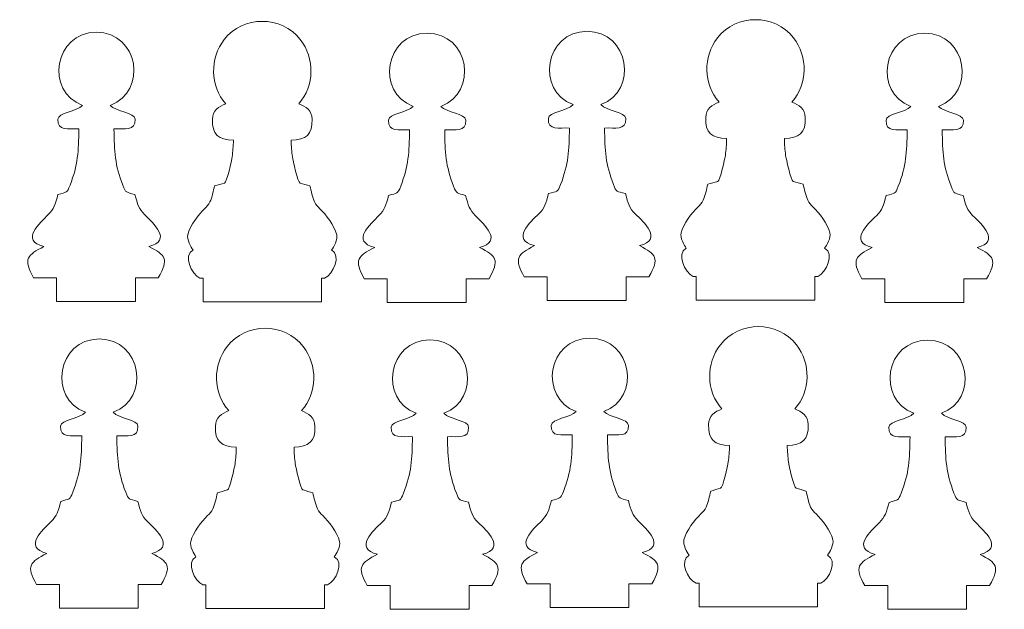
# Model space of a CAD drawing. Header units: centimetres. Extents: x -35.3 to 32, y -35 to 36.2.
# Tile 29 of 54: x 7.8 to 19, y 16.6 to 23.4. Entities that reach past the tile are written whole.
import ezdxf

# ---------------------------------------------------------------- set-up
doc = ezdxf.new("R2010")
doc.units = ezdxf.units.CM
doc.header["$MEASUREMENT"] = 0
doc.layers.add('Layer 1', color=7, linetype='Continuous')

msp = doc.modelspace()

# ---------------------------------------------------------------- linework, layer by layer
at = {"layer": 'Layer 1', "lineweight": 9}
for points, knots in [([(15.50018, 20.43569), (15.40358, 20.478), (15.3042, 20.6963), (15.42236, 20.75773), (15.42236, 20.75773), (15.39588, 20.78592), (15.34959, 20.88029), (15.36183, 20.93078), (15.36183, 20.93078), (15.38779, 21.03791), (15.48617, 21.16081), (15.55339, 21.22636), (15.55339, 21.22636), (15.57874, 21.25117), (15.59978, 21.27079), (15.61492, 21.30434), (15.61492, 21.30434), (15.63848, 21.35652), (15.65282, 21.43009), (15.66735, 21.48741), (15.66735, 21.48741), (15.70508, 21.49807), (15.74288, 21.50928), (15.78085, 21.51899), (15.78085, 21.51899), (15.807, 21.52564), (15.8622, 21.77947), (15.86768, 21.8192), (15.86768, 21.8192), (15.87584, 21.87827), (15.87989, 21.93899), (15.88204, 22.00694), (15.88204, 22.00694), (15.71531, 22.01304), (15.63543, 22.06988), (15.6437, 22.24827), (15.6437, 22.24827), (15.6437, 22.34338), (15.71565, 22.39285), (15.79526, 22.42394), (15.79526, 22.42394), (15.6132, 22.62461), (15.61251, 22.94405), (15.77746, 23.1561), (15.77746, 23.1561), (15.88471, 23.29398), (16.04796, 23.36291), (16.2112, 23.36291), (16.2112, 23.36291), (16.37444, 23.36291), (16.53769, 23.29398), (16.64494, 23.1561), (16.64494, 23.1561), (16.80989, 22.94405), (16.8092, 22.62461), (16.62714, 22.42394), (16.62714, 22.42394), (16.70675, 22.39285), (16.7787, 22.34338), (16.7787, 22.24827), (16.7787, 22.24827), (16.78697, 22.06988), (16.70709, 22.01304), (16.54036, 22.00694), (16.54036, 22.00694), (16.54251, 21.93899), (16.54656, 21.87827), (16.55472, 21.8192), (16.55472, 21.8192), (16.5602, 21.77947), (16.6154, 21.52564), (16.64155, 21.51899), (16.64155, 21.51899), (16.67952, 21.50928), (16.71732, 21.49807), (16.75505, 21.48741), (16.75505, 21.48741), (16.76958, 21.43009), (16.78392, 21.35652), (16.80748, 21.30434), (16.80748, 21.30434), (16.82262, 21.27079), (16.84366, 21.25117), (16.86901, 21.22636), (16.86901, 21.22636), (16.93623, 21.16081), (17.03461, 21.03791), (17.06057, 20.93078), (17.06057, 20.93078), (17.07281, 20.88029), (17.02652, 20.78592), (17.00004, 20.75773), (17.00004, 20.75773), (17.1182, 20.6963), (17.01879, 20.478), (16.92218, 20.43569), (16.92218, 20.43569), (16.92218, 20.43569), (16.88618, 20.43569), (16.88618, 20.43569), (16.88618, 20.43569), (16.88618, 20.43569), (16.88618, 20.16569), (16.88618, 20.16569), (16.88618, 20.16569), (16.88618, 20.16569), (15.53618, 20.16569), (15.53618, 20.16569), (15.53618, 20.16569), (15.53618, 20.16569), (15.53618, 20.43569), (15.53618, 20.43569), (15.53618, 20.43569), (15.53618, 20.43569), (15.50018, 20.43569), (15.50018, 20.43569)], [0, 0, 0, 0, 0.03333333, 0.03333333, 0.03333333, 0.03333333, 0.06666667, 0.06666667, 0.06666667, 0.06666667, 0.1, 0.1, 0.1, 0.1, 0.13333333, 0.13333333, 0.13333333, 0.13333333, 0.16666667, 0.16666667, 0.16666667, 0.16666667, 0.2, 0.2, 0.2, 0.2, 0.23333333, 0.23333333, 0.23333333, 0.23333333, 0.26666667, 0.26666667, 0.26666667, 0.26666667, 0.3, 0.3, 0.3, 0.3, 0.33333333, 0.33333333, 0.33333333, 0.33333333, 0.36666667, 0.36666667, 0.36666667, 0.36666667, 0.4, 0.4, 0.4, 0.4, 0.43333333, 0.43333333, 0.43333333, 0.43333333, 0.46666667, 0.46666667, 0.46666667, 0.46666667, 0.5, 0.5, 0.5, 0.5, 0.53333333, 0.53333333, 0.53333333, 0.53333333, 0.56666667, 0.56666667, 0.56666667, 0.56666667, 0.6, 0.6, 0.6, 0.6, 0.63333333, 0.63333333, 0.63333333, 0.63333333, 0.66666667, 0.66666667, 0.66666667, 0.66666667, 0.7, 0.7, 0.7, 0.7, 0.73333333, 0.73333333, 0.73333333, 0.73333333, 0.76666667, 0.76666667, 0.76666667, 0.76666667, 0.8, 0.8, 0.8, 0.8, 0.83333333, 0.83333333, 0.83333333, 0.83333333, 0.86666667, 0.86666667, 0.86666667, 0.86666667, 0.9, 0.9, 0.9, 0.9, 0.93333333, 0.93333333, 0.93333333, 0.93333333, 1, 1, 1, 1]), ([(9.87517, 20.41648), (9.77857, 20.45878), (9.67919, 20.67708), (9.79735, 20.73851), (9.79735, 20.73851), (9.77087, 20.7667), (9.72459, 20.86108), (9.73683, 20.91157), (9.73683, 20.91157), (9.76278, 21.01869), (9.86116, 21.1416), (9.92838, 21.20714), (9.92838, 21.20714), (9.95374, 21.23196), (9.97477, 21.25158), (9.98992, 21.28512), (9.98992, 21.28512), (10.01347, 21.3373), (10.02781, 21.41088), (10.04234, 21.46819), (10.04234, 21.46819), (10.08007, 21.47885), (10.11787, 21.49006), (10.15584, 21.49977), (10.15584, 21.49977), (10.18199, 21.50642), (10.23719, 21.76026), (10.24267, 21.79998), (10.24267, 21.79998), (10.25083, 21.85905), (10.25488, 21.91977), (10.25704, 21.98772), (10.25704, 21.98772), (10.0903, 21.99382), (10.01043, 22.05066), (10.01869, 22.22905), (10.01869, 22.22905), (10.01869, 22.32416), (10.09064, 22.37363), (10.17025, 22.40472), (10.17025, 22.40472), (9.9882, 22.60539), (9.9875, 22.92483), (10.15246, 23.13688), (10.15246, 23.13688), (10.2597, 23.27476), (10.42295, 23.34369), (10.58619, 23.34369), (10.58619, 23.34369), (10.74943, 23.34369), (10.91269, 23.27476), (11.01993, 23.13688), (11.01993, 23.13688), (11.18488, 22.92483), (11.18419, 22.60539), (11.00214, 22.40472), (11.00214, 22.40472), (11.08174, 22.37363), (11.1537, 22.32416), (11.1537, 22.22905), (11.1537, 22.22905), (11.16196, 22.05066), (11.08208, 21.99382), (10.91535, 21.98772), (10.91535, 21.98772), (10.9175, 21.91977), (10.92155, 21.85905), (10.92971, 21.79998), (10.92971, 21.79998), (10.93519, 21.76026), (10.99039, 21.50642), (11.01655, 21.49977), (11.01655, 21.49977), (11.05452, 21.49006), (11.09232, 21.47885), (11.13004, 21.46819), (11.13004, 21.46819), (11.14457, 21.41088), (11.15892, 21.3373), (11.18247, 21.28512), (11.18247, 21.28512), (11.19762, 21.25158), (11.21865, 21.23196), (11.244, 21.20714), (11.244, 21.20714), (11.31122, 21.1416), (11.4096, 21.01869), (11.43556, 20.91157), (11.43556, 20.91157), (11.4478, 20.86108), (11.40151, 20.7667), (11.37503, 20.73851), (11.37503, 20.73851), (11.49319, 20.67708), (11.39378, 20.45878), (11.29717, 20.41648), (11.29717, 20.41648), (11.29717, 20.41648), (11.26117, 20.41648), (11.26117, 20.41648), (11.26117, 20.41648), (11.26117, 20.41648), (11.26117, 20.14648), (11.26117, 20.14648), (11.26117, 20.14648), (11.26117, 20.14648), (9.91117, 20.14648), (9.91117, 20.14648), (9.91117, 20.14648), (9.91117, 20.14648), (9.91117, 20.41648), (9.91117, 20.41648), (9.91117, 20.41648), (9.91117, 20.41648), (9.87517, 20.41648), (9.87517, 20.41648)], [0, 0, 0, 0, 0.03333333, 0.03333333, 0.03333333, 0.03333333, 0.06666667, 0.06666667, 0.06666667, 0.06666667, 0.1, 0.1, 0.1, 0.1, 0.13333333, 0.13333333, 0.13333333, 0.13333333, 0.16666667, 0.16666667, 0.16666667, 0.16666667, 0.2, 0.2, 0.2, 0.2, 0.23333333, 0.23333333, 0.23333333, 0.23333333, 0.26666667, 0.26666667, 0.26666667, 0.26666667, 0.3, 0.3, 0.3, 0.3, 0.33333333, 0.33333333, 0.33333333, 0.33333333, 0.36666667, 0.36666667, 0.36666667, 0.36666667, 0.4, 0.4, 0.4, 0.4, 0.43333333, 0.43333333, 0.43333333, 0.43333333, 0.46666667, 0.46666667, 0.46666667, 0.46666667, 0.5, 0.5, 0.5, 0.5, 0.53333333, 0.53333333, 0.53333333, 0.53333333, 0.56666667, 0.56666667, 0.56666667, 0.56666667, 0.6, 0.6, 0.6, 0.6, 0.63333333, 0.63333333, 0.63333333, 0.63333333, 0.66666667, 0.66666667, 0.66666667, 0.66666667, 0.7, 0.7, 0.7, 0.7, 0.73333333, 0.73333333, 0.73333333, 0.73333333, 0.76666667, 0.76666667, 0.76666667, 0.76666667, 0.8, 0.8, 0.8, 0.8, 0.83333333, 0.83333333, 0.83333333, 0.83333333, 0.86666667, 0.86666667, 0.86666667, 0.86666667, 0.9, 0.9, 0.9, 0.9, 0.93333333, 0.93333333, 0.93333333, 0.93333333, 1, 1, 1, 1]), ([(9.29245, 20.77729), (9.56961, 20.84446), (9.33782, 21.04708), (9.24436, 21.1398), (9.24436, 21.1398), (9.1796, 21.20406), (9.16187, 21.25831), (9.13348, 21.37026), (9.13348, 21.37026), (9.0335, 21.39853), (9.03017, 21.38453), (8.99559, 21.47493), (8.99559, 21.47493), (8.90616, 21.70858), (8.89723, 21.85854), (8.895, 22.11759), (8.895, 22.11759), (9.01357, 22.12573), (9.14216, 22.08574), (9.13558, 22.22771), (9.13558, 22.22771), (9.13194, 22.30416), (8.9183, 22.31305), (8.85245, 22.38565), (8.85245, 22.38565), (9.28279, 22.54349), (9.17759, 23.21875), (8.69459, 23.22136), (8.69459, 23.22136), (8.2116, 23.21875), (8.1064, 22.54349), (8.53673, 22.38565), (8.53673, 22.38565), (8.47088, 22.31305), (8.25725, 22.30348), (8.25361, 22.22771), (8.25361, 22.22771), (8.24703, 22.08574), (8.37561, 22.12573), (8.49418, 22.11759), (8.49418, 22.11759), (8.49196, 21.85854), (8.48302, 21.70858), (8.3936, 21.47493), (8.3936, 21.47493), (8.35901, 21.38453), (8.35568, 21.39853), (8.25571, 21.37026), (8.25571, 21.37026), (8.22732, 21.25831), (8.20959, 21.20406), (8.14482, 21.1398), (8.14482, 21.1398), (8.05137, 21.04708), (7.81958, 20.84446), (8.09674, 20.77729), (8.09674, 20.77729), (7.90604, 20.67942), (7.85515, 20.63638), (7.97873, 20.42084), (7.97873, 20.42084), (7.97873, 20.42084), (8.23973, 20.42084), (8.23973, 20.42084), (8.23973, 20.42084), (8.23973, 20.42084), (8.23973, 20.15084), (8.23973, 20.15084), (8.23973, 20.15084), (8.23973, 20.15084), (9.13973, 20.15084), (9.13973, 20.15084), (9.13973, 20.15084), (9.13973, 20.15084), (9.13973, 20.42084), (9.13973, 20.42084), (9.13973, 20.42084), (9.13973, 20.42084), (9.40073, 20.42084), (9.40073, 20.42084), (9.40073, 20.42084), (9.52431, 20.63638), (9.48315, 20.67942), (9.29245, 20.77729)], [0, 0, 0, 0, 0.04545455, 0.04545455, 0.04545455, 0.04545455, 0.09090909, 0.09090909, 0.09090909, 0.09090909, 0.13636364, 0.13636364, 0.13636364, 0.13636364, 0.18181818, 0.18181818, 0.18181818, 0.18181818, 0.22727273, 0.22727273, 0.22727273, 0.22727273, 0.27272727, 0.27272727, 0.27272727, 0.27272727, 0.31818182, 0.31818182, 0.31818182, 0.31818182, 0.36363636, 0.36363636, 0.36363636, 0.36363636, 0.40909091, 0.40909091, 0.40909091, 0.40909091, 0.45454545, 0.45454545, 0.45454545, 0.45454545, 0.5, 0.5, 0.5, 0.5, 0.54545455, 0.54545455, 0.54545455, 0.54545455, 0.59090909, 0.59090909, 0.59090909, 0.59090909, 0.63636364, 0.63636364, 0.63636364, 0.63636364, 0.68181818, 0.68181818, 0.68181818, 0.68181818, 0.72727273, 0.72727273, 0.72727273, 0.72727273, 0.77272727, 0.77272727, 0.77272727, 0.77272727, 0.81818182, 0.81818182, 0.81818182, 0.81818182, 0.86363636, 0.86363636, 0.86363636, 0.86363636, 0.90909091, 0.90909091, 0.90909091, 0.90909091, 1, 1, 1, 1]), ([(13.06374, 20.76644), (13.34089, 20.83361), (13.1091, 21.03623), (13.01565, 21.12895), (13.01565, 21.12895), (12.95088, 21.19321), (12.93315, 21.24746), (12.90476, 21.35941), (12.90476, 21.35941), (12.80479, 21.38768), (12.80146, 21.37368), (12.76687, 21.46408), (12.76687, 21.46408), (12.67745, 21.69773), (12.66852, 21.84769), (12.66629, 22.10674), (12.66629, 22.10674), (12.78485, 22.11488), (12.91344, 22.07489), (12.90687, 22.21686), (12.90687, 22.21686), (12.90322, 22.29331), (12.68959, 22.3022), (12.62373, 22.3748), (12.62373, 22.3748), (13.05407, 22.53264), (12.94888, 23.2079), (12.46587, 23.21051), (12.46587, 23.21051), (11.98288, 23.2079), (11.87769, 22.53264), (12.30801, 22.3748), (12.30801, 22.3748), (12.24216, 22.3022), (12.02854, 22.29263), (12.02489, 22.21686), (12.02489, 22.21686), (12.01831, 22.07489), (12.1469, 22.11488), (12.26546, 22.10674), (12.26546, 22.10674), (12.26324, 21.84769), (12.2543, 21.69773), (12.16489, 21.46408), (12.16489, 21.46408), (12.13029, 21.37368), (12.12696, 21.38768), (12.027, 21.35941), (12.027, 21.35941), (11.9986, 21.24746), (11.98087, 21.19321), (11.9161, 21.12895), (11.9161, 21.12895), (11.82265, 21.03623), (11.59087, 20.83361), (11.86802, 20.76644), (11.86802, 20.76644), (11.67732, 20.66857), (11.62644, 20.62553), (11.75001, 20.40999), (11.75001, 20.40999), (11.75001, 20.40999), (12.01101, 20.40999), (12.01101, 20.40999), (12.01101, 20.40999), (12.01101, 20.40999), (12.01101, 20.13999), (12.01101, 20.13999), (12.01101, 20.13999), (12.01101, 20.13999), (12.91101, 20.13999), (12.91101, 20.13999), (12.91101, 20.13999), (12.91101, 20.13999), (12.91101, 20.40999), (12.91101, 20.40999), (12.91101, 20.40999), (12.91101, 20.40999), (13.17201, 20.40999), (13.17201, 20.40999), (13.17201, 20.40999), (13.29559, 20.62553), (13.25444, 20.66857), (13.06374, 20.76644)], [0, 0, 0, 0, 0.04545455, 0.04545455, 0.04545455, 0.04545455, 0.09090909, 0.09090909, 0.09090909, 0.09090909, 0.13636364, 0.13636364, 0.13636364, 0.13636364, 0.18181818, 0.18181818, 0.18181818, 0.18181818, 0.22727273, 0.22727273, 0.22727273, 0.22727273, 0.27272727, 0.27272727, 0.27272727, 0.27272727, 0.31818182, 0.31818182, 0.31818182, 0.31818182, 0.36363636, 0.36363636, 0.36363636, 0.36363636, 0.40909091, 0.40909091, 0.40909091, 0.40909091, 0.45454545, 0.45454545, 0.45454545, 0.45454545, 0.5, 0.5, 0.5, 0.5, 0.54545455, 0.54545455, 0.54545455, 0.54545455, 0.59090909, 0.59090909, 0.59090909, 0.59090909, 0.63636364, 0.63636364, 0.63636364, 0.63636364, 0.68181818, 0.68181818, 0.68181818, 0.68181818, 0.72727273, 0.72727273, 0.72727273, 0.72727273, 0.77272727, 0.77272727, 0.77272727, 0.77272727, 0.81818182, 0.81818182, 0.81818182, 0.81818182, 0.86363636, 0.86363636, 0.86363636, 0.86363636, 0.90909091, 0.90909091, 0.90909091, 0.90909091, 1, 1, 1, 1]), ([(14.88746, 20.78651), (15.16461, 20.85368), (14.93283, 21.0563), (14.83937, 21.14902), (14.83937, 21.14902), (14.77461, 21.21328), (14.75688, 21.26753), (14.72848, 21.37948), (14.72848, 21.37948), (14.62851, 21.40775), (14.62518, 21.39374), (14.59059, 21.48415), (14.59059, 21.48415), (14.50117, 21.7178), (14.49224, 21.86776), (14.49001, 22.1268), (14.49001, 22.1268), (14.60858, 22.13495), (14.73717, 22.09495), (14.73059, 22.23693), (14.73059, 22.23693), (14.72694, 22.31337), (14.51331, 22.32227), (14.44746, 22.39487), (14.44746, 22.39487), (14.87779, 22.55271), (14.7726, 23.22796), (14.2896, 23.23058), (14.2896, 23.23058), (13.8066, 23.22796), (13.70141, 22.55271), (14.13174, 22.39487), (14.13174, 22.39487), (14.06589, 22.32227), (13.85226, 22.3127), (13.84862, 22.23693), (13.84862, 22.23693), (13.84204, 22.09495), (13.97062, 22.13495), (14.08919, 22.1268), (14.08919, 22.1268), (14.08696, 21.86776), (14.07803, 21.7178), (13.98861, 21.48415), (13.98861, 21.48415), (13.95402, 21.39374), (13.95069, 21.40775), (13.85072, 21.37948), (13.85072, 21.37948), (13.82233, 21.26753), (13.8046, 21.21328), (13.73982, 21.14902), (13.73982, 21.14902), (13.64638, 21.0563), (13.41459, 20.85368), (13.69175, 20.78651), (13.69175, 20.78651), (13.50105, 20.68864), (13.45016, 20.6456), (13.57374, 20.43006), (13.57374, 20.43006), (13.57374, 20.43006), (13.83474, 20.43006), (13.83474, 20.43006), (13.83474, 20.43006), (13.83474, 20.43006), (13.83474, 20.16006), (13.83474, 20.16006), (13.83474, 20.16006), (13.83474, 20.16006), (14.73474, 20.16006), (14.73474, 20.16006), (14.73474, 20.16006), (14.73474, 20.16006), (14.73474, 20.43006), (14.73474, 20.43006), (14.73474, 20.43006), (14.73474, 20.43006), (14.99574, 20.43006), (14.99574, 20.43006), (14.99574, 20.43006), (15.11932, 20.6456), (15.07816, 20.68864), (14.88746, 20.78651)], [0, 0, 0, 0, 0.04545455, 0.04545455, 0.04545455, 0.04545455, 0.09090909, 0.09090909, 0.09090909, 0.09090909, 0.13636364, 0.13636364, 0.13636364, 0.13636364, 0.18181818, 0.18181818, 0.18181818, 0.18181818, 0.22727273, 0.22727273, 0.22727273, 0.22727273, 0.27272727, 0.27272727, 0.27272727, 0.27272727, 0.31818182, 0.31818182, 0.31818182, 0.31818182, 0.36363636, 0.36363636, 0.36363636, 0.36363636, 0.40909091, 0.40909091, 0.40909091, 0.40909091, 0.45454545, 0.45454545, 0.45454545, 0.45454545, 0.5, 0.5, 0.5, 0.5, 0.54545455, 0.54545455, 0.54545455, 0.54545455, 0.59090909, 0.59090909, 0.59090909, 0.59090909, 0.63636364, 0.63636364, 0.63636364, 0.63636364, 0.68181818, 0.68181818, 0.68181818, 0.68181818, 0.72727273, 0.72727273, 0.72727273, 0.72727273, 0.77272727, 0.77272727, 0.77272727, 0.77272727, 0.81818182, 0.81818182, 0.81818182, 0.81818182, 0.86363636, 0.86363636, 0.86363636, 0.86363636, 0.90909091, 0.90909091, 0.90909091, 0.90909091, 1, 1, 1, 1]), ([(18.73874, 20.76566), (19.0159, 20.83283), (18.78411, 21.03545), (18.69066, 21.12817), (18.69066, 21.12817), (18.62589, 21.19243), (18.60816, 21.24668), (18.57977, 21.35863), (18.57977, 21.35863), (18.4798, 21.3869), (18.47647, 21.37289), (18.44188, 21.4633), (18.44188, 21.4633), (18.35245, 21.69695), (18.34353, 21.84691), (18.34129, 22.10595), (18.34129, 22.10595), (18.45986, 22.1141), (18.58845, 22.0741), (18.58187, 22.21608), (18.58187, 22.21608), (18.57823, 22.29252), (18.3646, 22.30142), (18.29874, 22.37402), (18.29874, 22.37402), (18.72908, 22.53186), (18.62389, 23.20711), (18.14088, 23.20973), (18.14088, 23.20973), (17.65789, 23.20711), (17.5527, 22.53186), (17.98302, 22.37402), (17.98302, 22.37402), (17.91717, 22.30142), (17.70355, 22.29185), (17.6999, 22.21608), (17.6999, 22.21608), (17.69332, 22.0741), (17.8219, 22.1141), (17.94047, 22.10595), (17.94047, 22.10595), (17.93825, 21.84691), (17.92931, 21.69695), (17.8399, 21.4633), (17.8399, 21.4633), (17.8053, 21.37289), (17.80197, 21.3869), (17.70201, 21.35863), (17.70201, 21.35863), (17.67361, 21.24668), (17.65588, 21.19243), (17.59111, 21.12817), (17.59111, 21.12817), (17.49766, 21.03545), (17.26588, 20.83283), (17.54303, 20.76566), (17.54303, 20.76566), (17.35233, 20.66779), (17.30144, 20.62475), (17.42502, 20.40921), (17.42502, 20.40921), (17.42502, 20.40921), (17.68602, 20.40921), (17.68602, 20.40921), (17.68602, 20.40921), (17.68602, 20.40921), (17.68602, 20.13921), (17.68602, 20.13921), (17.68602, 20.13921), (17.68602, 20.13921), (18.58602, 20.13921), (18.58602, 20.13921), (18.58602, 20.13921), (18.58602, 20.13921), (18.58602, 20.40921), (18.58602, 20.40921), (18.58602, 20.40921), (18.58602, 20.40921), (18.84702, 20.40921), (18.84702, 20.40921), (18.84702, 20.40921), (18.9706, 20.62475), (18.92944, 20.66779), (18.73874, 20.76566)], [0, 0, 0, 0, 0.04545455, 0.04545455, 0.04545455, 0.04545455, 0.09090909, 0.09090909, 0.09090909, 0.09090909, 0.13636364, 0.13636364, 0.13636364, 0.13636364, 0.18181818, 0.18181818, 0.18181818, 0.18181818, 0.22727273, 0.22727273, 0.22727273, 0.22727273, 0.27272727, 0.27272727, 0.27272727, 0.27272727, 0.31818182, 0.31818182, 0.31818182, 0.31818182, 0.36363636, 0.36363636, 0.36363636, 0.36363636, 0.40909091, 0.40909091, 0.40909091, 0.40909091, 0.45454545, 0.45454545, 0.45454545, 0.45454545, 0.5, 0.5, 0.5, 0.5, 0.54545455, 0.54545455, 0.54545455, 0.54545455, 0.59090909, 0.59090909, 0.59090909, 0.59090909, 0.63636364, 0.63636364, 0.63636364, 0.63636364, 0.68181818, 0.68181818, 0.68181818, 0.68181818, 0.72727273, 0.72727273, 0.72727273, 0.72727273, 0.77272727, 0.77272727, 0.77272727, 0.77272727, 0.81818182, 0.81818182, 0.81818182, 0.81818182, 0.86363636, 0.86363636, 0.86363636, 0.86363636, 0.90909091, 0.90909091, 0.90909091, 0.90909091, 1, 1, 1, 1]), ([(9.90807, 16.91716), (9.81147, 16.95946), (9.71209, 17.17776), (9.83025, 17.23919), (9.83025, 17.23919), (9.80377, 17.26738), (9.75749, 17.36176), (9.76973, 17.41225), (9.76973, 17.41225), (9.79568, 17.51937), (9.89406, 17.64228), (9.96128, 17.70782), (9.96128, 17.70782), (9.98664, 17.73264), (10.00767, 17.75226), (10.02282, 17.7858), (10.02282, 17.7858), (10.04637, 17.83798), (10.06071, 17.91156), (10.07524, 17.96887), (10.07524, 17.96887), (10.11297, 17.97953), (10.15077, 17.99074), (10.18874, 18.00045), (10.18874, 18.00045), (10.21489, 18.0071), (10.27009, 18.26094), (10.27557, 18.30066), (10.27557, 18.30066), (10.28373, 18.35973), (10.28778, 18.42045), (10.28994, 18.4884), (10.28994, 18.4884), (10.1232, 18.4945), (10.04333, 18.55134), (10.05159, 18.72973), (10.05159, 18.72973), (10.05159, 18.82484), (10.12354, 18.87431), (10.20315, 18.9054), (10.20315, 18.9054), (10.0211, 19.10607), (10.0204, 19.42551), (10.18536, 19.63756), (10.18536, 19.63756), (10.2926, 19.77544), (10.45585, 19.84437), (10.61909, 19.84437), (10.61909, 19.84437), (10.78233, 19.84437), (10.94559, 19.77544), (11.05283, 19.63756), (11.05283, 19.63756), (11.21778, 19.42551), (11.21709, 19.10607), (11.03504, 18.9054), (11.03504, 18.9054), (11.11464, 18.87431), (11.1866, 18.82484), (11.1866, 18.72973), (11.1866, 18.72973), (11.19486, 18.55134), (11.11498, 18.4945), (10.94825, 18.4884), (10.94825, 18.4884), (10.9504, 18.42045), (10.95445, 18.35973), (10.96261, 18.30066), (10.96261, 18.30066), (10.96809, 18.26094), (11.02329, 18.0071), (11.04945, 18.00045), (11.04945, 18.00045), (11.08742, 17.99074), (11.12522, 17.97953), (11.16294, 17.96887), (11.16294, 17.96887), (11.17747, 17.91156), (11.19182, 17.83798), (11.21537, 17.7858), (11.21537, 17.7858), (11.23052, 17.75226), (11.25155, 17.73264), (11.2769, 17.70782), (11.2769, 17.70782), (11.34412, 17.64228), (11.4425, 17.51937), (11.46846, 17.41225), (11.46846, 17.41225), (11.4807, 17.36176), (11.43441, 17.26738), (11.40793, 17.23919), (11.40793, 17.23919), (11.52609, 17.17776), (11.42668, 16.95946), (11.33007, 16.91716), (11.33007, 16.91716), (11.33007, 16.91716), (11.29407, 16.91716), (11.29407, 16.91716), (11.29407, 16.91716), (11.29407, 16.91716), (11.29407, 16.64716), (11.29407, 16.64716), (11.29407, 16.64716), (11.29407, 16.64716), (9.94407, 16.64716), (9.94407, 16.64716), (9.94407, 16.64716), (9.94407, 16.64716), (9.94407, 16.91716), (9.94407, 16.91716), (9.94407, 16.91716), (9.94407, 16.91716), (9.90807, 16.91716), (9.90807, 16.91716)], [0, 0, 0, 0, 0.03333333, 0.03333333, 0.03333333, 0.03333333, 0.06666667, 0.06666667, 0.06666667, 0.06666667, 0.1, 0.1, 0.1, 0.1, 0.13333333, 0.13333333, 0.13333333, 0.13333333, 0.16666667, 0.16666667, 0.16666667, 0.16666667, 0.2, 0.2, 0.2, 0.2, 0.23333333, 0.23333333, 0.23333333, 0.23333333, 0.26666667, 0.26666667, 0.26666667, 0.26666667, 0.3, 0.3, 0.3, 0.3, 0.33333333, 0.33333333, 0.33333333, 0.33333333, 0.36666667, 0.36666667, 0.36666667, 0.36666667, 0.4, 0.4, 0.4, 0.4, 0.43333333, 0.43333333, 0.43333333, 0.43333333, 0.46666667, 0.46666667, 0.46666667, 0.46666667, 0.5, 0.5, 0.5, 0.5, 0.53333333, 0.53333333, 0.53333333, 0.53333333, 0.56666667, 0.56666667, 0.56666667, 0.56666667, 0.6, 0.6, 0.6, 0.6, 0.63333333, 0.63333333, 0.63333333, 0.63333333, 0.66666667, 0.66666667, 0.66666667, 0.66666667, 0.7, 0.7, 0.7, 0.7, 0.73333333, 0.73333333, 0.73333333, 0.73333333, 0.76666667, 0.76666667, 0.76666667, 0.76666667, 0.8, 0.8, 0.8, 0.8, 0.83333333, 0.83333333, 0.83333333, 0.83333333, 0.86666667, 0.86666667, 0.86666667, 0.86666667, 0.9, 0.9, 0.9, 0.9, 0.93333333, 0.93333333, 0.93333333, 0.93333333, 1, 1, 1, 1]), ([(15.53308, 16.93637), (15.43648, 16.97868), (15.3371, 17.19698), (15.45526, 17.25841), (15.45526, 17.25841), (15.42878, 17.2866), (15.38249, 17.38097), (15.39473, 17.43146), (15.39473, 17.43146), (15.42069, 17.53859), (15.51907, 17.66149), (15.58629, 17.72704), (15.58629, 17.72704), (15.61164, 17.75185), (15.63268, 17.77147), (15.64782, 17.80502), (15.64782, 17.80502), (15.67138, 17.8572), (15.68572, 17.93077), (15.70025, 17.98809), (15.70025, 17.98809), (15.73798, 17.99875), (15.77578, 18.00996), (15.81375, 18.01967), (15.81375, 18.01967), (15.8399, 18.02632), (15.8951, 18.28015), (15.90058, 18.31988), (15.90058, 18.31988), (15.90874, 18.37895), (15.91279, 18.43967), (15.91494, 18.50762), (15.91494, 18.50762), (15.74821, 18.51372), (15.66833, 18.57056), (15.6766, 18.74895), (15.6766, 18.74895), (15.6766, 18.84406), (15.74855, 18.89353), (15.82816, 18.92462), (15.82816, 18.92462), (15.6461, 19.12529), (15.64541, 19.44473), (15.81036, 19.65678), (15.81036, 19.65678), (15.91761, 19.79466), (16.08086, 19.86359), (16.2441, 19.86359), (16.2441, 19.86359), (16.40734, 19.86359), (16.57059, 19.79466), (16.67784, 19.65678), (16.67784, 19.65678), (16.84279, 19.44473), (16.8421, 19.12529), (16.66004, 18.92462), (16.66004, 18.92462), (16.73965, 18.89353), (16.8116, 18.84406), (16.8116, 18.74895), (16.8116, 18.74895), (16.81987, 18.57056), (16.73999, 18.51372), (16.57326, 18.50762), (16.57326, 18.50762), (16.57541, 18.43967), (16.57946, 18.37895), (16.58762, 18.31988), (16.58762, 18.31988), (16.5931, 18.28015), (16.6483, 18.02632), (16.67445, 18.01967), (16.67445, 18.01967), (16.71242, 18.00996), (16.75022, 17.99875), (16.78795, 17.98809), (16.78795, 17.98809), (16.80248, 17.93077), (16.81682, 17.8572), (16.84038, 17.80502), (16.84038, 17.80502), (16.85552, 17.77147), (16.87656, 17.75185), (16.90191, 17.72704), (16.90191, 17.72704), (16.96913, 17.66149), (17.06751, 17.53859), (17.09347, 17.43146), (17.09347, 17.43146), (17.10571, 17.38097), (17.05942, 17.2866), (17.03294, 17.25841), (17.03294, 17.25841), (17.1511, 17.19698), (17.05169, 16.97868), (16.95508, 16.93637), (16.95508, 16.93637), (16.95508, 16.93637), (16.91908, 16.93637), (16.91908, 16.93637), (16.91908, 16.93637), (16.91908, 16.93637), (16.91908, 16.66637), (16.91908, 16.66637), (16.91908, 16.66637), (16.91908, 16.66637), (15.56908, 16.66637), (15.56908, 16.66637), (15.56908, 16.66637), (15.56908, 16.66637), (15.56908, 16.93637), (15.56908, 16.93637), (15.56908, 16.93637), (15.56908, 16.93637), (15.53308, 16.93637), (15.53308, 16.93637)], [0, 0, 0, 0, 0.03333333, 0.03333333, 0.03333333, 0.03333333, 0.06666667, 0.06666667, 0.06666667, 0.06666667, 0.1, 0.1, 0.1, 0.1, 0.13333333, 0.13333333, 0.13333333, 0.13333333, 0.16666667, 0.16666667, 0.16666667, 0.16666667, 0.2, 0.2, 0.2, 0.2, 0.23333333, 0.23333333, 0.23333333, 0.23333333, 0.26666667, 0.26666667, 0.26666667, 0.26666667, 0.3, 0.3, 0.3, 0.3, 0.33333333, 0.33333333, 0.33333333, 0.33333333, 0.36666667, 0.36666667, 0.36666667, 0.36666667, 0.4, 0.4, 0.4, 0.4, 0.43333333, 0.43333333, 0.43333333, 0.43333333, 0.46666667, 0.46666667, 0.46666667, 0.46666667, 0.5, 0.5, 0.5, 0.5, 0.53333333, 0.53333333, 0.53333333, 0.53333333, 0.56666667, 0.56666667, 0.56666667, 0.56666667, 0.6, 0.6, 0.6, 0.6, 0.63333333, 0.63333333, 0.63333333, 0.63333333, 0.66666667, 0.66666667, 0.66666667, 0.66666667, 0.7, 0.7, 0.7, 0.7, 0.73333333, 0.73333333, 0.73333333, 0.73333333, 0.76666667, 0.76666667, 0.76666667, 0.76666667, 0.8, 0.8, 0.8, 0.8, 0.83333333, 0.83333333, 0.83333333, 0.83333333, 0.86666667, 0.86666667, 0.86666667, 0.86666667, 0.9, 0.9, 0.9, 0.9, 0.93333333, 0.93333333, 0.93333333, 0.93333333, 1, 1, 1, 1]), ([(9.32535, 17.27797), (9.60251, 17.34514), (9.37072, 17.54776), (9.27726, 17.64048), (9.27726, 17.64048), (9.2125, 17.70474), (9.19477, 17.75899), (9.16638, 17.87094), (9.16638, 17.87094), (9.0664, 17.89921), (9.06307, 17.88521), (9.02849, 17.97561), (9.02849, 17.97561), (8.93906, 18.20926), (8.93013, 18.35922), (8.9279, 18.61827), (8.9279, 18.61827), (9.04647, 18.62641), (9.17506, 18.58642), (9.16848, 18.72839), (9.16848, 18.72839), (9.16484, 18.80484), (8.9512, 18.81373), (8.88535, 18.88633), (8.88535, 18.88633), (9.31569, 19.04417), (9.21049, 19.71943), (8.72749, 19.72204), (8.72749, 19.72204), (8.2445, 19.71943), (8.1393, 19.04417), (8.56963, 18.88633), (8.56963, 18.88633), (8.50378, 18.81373), (8.29015, 18.80416), (8.28651, 18.72839), (8.28651, 18.72839), (8.27993, 18.58642), (8.40851, 18.62641), (8.52708, 18.61827), (8.52708, 18.61827), (8.52486, 18.35922), (8.51592, 18.20926), (8.4265, 17.97561), (8.4265, 17.97561), (8.39191, 17.88521), (8.38858, 17.89921), (8.28861, 17.87094), (8.28861, 17.87094), (8.26022, 17.75899), (8.24249, 17.70474), (8.17772, 17.64048), (8.17772, 17.64048), (8.08427, 17.54776), (7.85248, 17.34514), (8.12964, 17.27797), (8.12964, 17.27797), (7.93894, 17.1801), (7.88805, 17.13706), (8.01163, 16.92152), (8.01163, 16.92152), (8.01163, 16.92152), (8.27263, 16.92152), (8.27263, 16.92152), (8.27263, 16.92152), (8.27263, 16.92152), (8.27263, 16.65152), (8.27263, 16.65152), (8.27263, 16.65152), (8.27263, 16.65152), (9.17263, 16.65152), (9.17263, 16.65152), (9.17263, 16.65152), (9.17263, 16.65152), (9.17263, 16.92152), (9.17263, 16.92152), (9.17263, 16.92152), (9.17263, 16.92152), (9.43363, 16.92152), (9.43363, 16.92152), (9.43363, 16.92152), (9.55721, 17.13706), (9.51605, 17.1801), (9.32535, 17.27797)], [0, 0, 0, 0, 0.04545455, 0.04545455, 0.04545455, 0.04545455, 0.09090909, 0.09090909, 0.09090909, 0.09090909, 0.13636364, 0.13636364, 0.13636364, 0.13636364, 0.18181818, 0.18181818, 0.18181818, 0.18181818, 0.22727273, 0.22727273, 0.22727273, 0.22727273, 0.27272727, 0.27272727, 0.27272727, 0.27272727, 0.31818182, 0.31818182, 0.31818182, 0.31818182, 0.36363636, 0.36363636, 0.36363636, 0.36363636, 0.40909091, 0.40909091, 0.40909091, 0.40909091, 0.45454545, 0.45454545, 0.45454545, 0.45454545, 0.5, 0.5, 0.5, 0.5, 0.54545455, 0.54545455, 0.54545455, 0.54545455, 0.59090909, 0.59090909, 0.59090909, 0.59090909, 0.63636364, 0.63636364, 0.63636364, 0.63636364, 0.68181818, 0.68181818, 0.68181818, 0.68181818, 0.72727273, 0.72727273, 0.72727273, 0.72727273, 0.77272727, 0.77272727, 0.77272727, 0.77272727, 0.81818182, 0.81818182, 0.81818182, 0.81818182, 0.86363636, 0.86363636, 0.86363636, 0.86363636, 0.90909091, 0.90909091, 0.90909091, 0.90909091, 1, 1, 1, 1]), ([(13.09664, 17.26712), (13.37379, 17.33429), (13.142, 17.53691), (13.04855, 17.62963), (13.04855, 17.62963), (12.98378, 17.69389), (12.96605, 17.74814), (12.93766, 17.86009), (12.93766, 17.86009), (12.83769, 17.88836), (12.83436, 17.87436), (12.79977, 17.96476), (12.79977, 17.96476), (12.71035, 18.19841), (12.70142, 18.34837), (12.69919, 18.60742), (12.69919, 18.60742), (12.81775, 18.61556), (12.94634, 18.57557), (12.93977, 18.71754), (12.93977, 18.71754), (12.93612, 18.79399), (12.72249, 18.80288), (12.65663, 18.87548), (12.65663, 18.87548), (13.08697, 19.03332), (12.98178, 19.70858), (12.49877, 19.71119), (12.49877, 19.71119), (12.01578, 19.70858), (11.91059, 19.03332), (12.34091, 18.87548), (12.34091, 18.87548), (12.27506, 18.80288), (12.06144, 18.79331), (12.05779, 18.71754), (12.05779, 18.71754), (12.05121, 18.57557), (12.1798, 18.61556), (12.29836, 18.60742), (12.29836, 18.60742), (12.29614, 18.34837), (12.2872, 18.19841), (12.19779, 17.96476), (12.19779, 17.96476), (12.16319, 17.87436), (12.15986, 17.88836), (12.0599, 17.86009), (12.0599, 17.86009), (12.0315, 17.74814), (12.01377, 17.69389), (11.949, 17.62963), (11.949, 17.62963), (11.85555, 17.53691), (11.62377, 17.33429), (11.90092, 17.26712), (11.90092, 17.26712), (11.71022, 17.16925), (11.65934, 17.12621), (11.78291, 16.91067), (11.78291, 16.91067), (11.78291, 16.91067), (12.04391, 16.91067), (12.04391, 16.91067), (12.04391, 16.91067), (12.04391, 16.91067), (12.04391, 16.64067), (12.04391, 16.64067), (12.04391, 16.64067), (12.04391, 16.64067), (12.94391, 16.64067), (12.94391, 16.64067), (12.94391, 16.64067), (12.94391, 16.64067), (12.94391, 16.91067), (12.94391, 16.91067), (12.94391, 16.91067), (12.94391, 16.91067), (13.20491, 16.91067), (13.20491, 16.91067), (13.20491, 16.91067), (13.32849, 17.12621), (13.28734, 17.16925), (13.09664, 17.26712)], [0, 0, 0, 0, 0.04545455, 0.04545455, 0.04545455, 0.04545455, 0.09090909, 0.09090909, 0.09090909, 0.09090909, 0.13636364, 0.13636364, 0.13636364, 0.13636364, 0.18181818, 0.18181818, 0.18181818, 0.18181818, 0.22727273, 0.22727273, 0.22727273, 0.22727273, 0.27272727, 0.27272727, 0.27272727, 0.27272727, 0.31818182, 0.31818182, 0.31818182, 0.31818182, 0.36363636, 0.36363636, 0.36363636, 0.36363636, 0.40909091, 0.40909091, 0.40909091, 0.40909091, 0.45454545, 0.45454545, 0.45454545, 0.45454545, 0.5, 0.5, 0.5, 0.5, 0.54545455, 0.54545455, 0.54545455, 0.54545455, 0.59090909, 0.59090909, 0.59090909, 0.59090909, 0.63636364, 0.63636364, 0.63636364, 0.63636364, 0.68181818, 0.68181818, 0.68181818, 0.68181818, 0.72727273, 0.72727273, 0.72727273, 0.72727273, 0.77272727, 0.77272727, 0.77272727, 0.77272727, 0.81818182, 0.81818182, 0.81818182, 0.81818182, 0.86363636, 0.86363636, 0.86363636, 0.86363636, 0.90909091, 0.90909091, 0.90909091, 0.90909091, 1, 1, 1, 1]), ([(14.92036, 17.28719), (15.19751, 17.35436), (14.96573, 17.55698), (14.87227, 17.6497), (14.87227, 17.6497), (14.80751, 17.71396), (14.78978, 17.76821), (14.76138, 17.88016), (14.76138, 17.88016), (14.66141, 17.90843), (14.65808, 17.89442), (14.62349, 17.98483), (14.62349, 17.98483), (14.53407, 18.21848), (14.52514, 18.36844), (14.52291, 18.62748), (14.52291, 18.62748), (14.64148, 18.63563), (14.77007, 18.59563), (14.76349, 18.73761), (14.76349, 18.73761), (14.75984, 18.81405), (14.54621, 18.82295), (14.48036, 18.89555), (14.48036, 18.89555), (14.91069, 19.05339), (14.8055, 19.72864), (14.3225, 19.73126), (14.3225, 19.73126), (13.8395, 19.72864), (13.73431, 19.05339), (14.16464, 18.89555), (14.16464, 18.89555), (14.09879, 18.82295), (13.88516, 18.81338), (13.88152, 18.73761), (13.88152, 18.73761), (13.87494, 18.59563), (14.00352, 18.63563), (14.12209, 18.62748), (14.12209, 18.62748), (14.11986, 18.36844), (14.11093, 18.21848), (14.02151, 17.98483), (14.02151, 17.98483), (13.98692, 17.89442), (13.98359, 17.90843), (13.88362, 17.88016), (13.88362, 17.88016), (13.85523, 17.76821), (13.8375, 17.71396), (13.77272, 17.6497), (13.77272, 17.6497), (13.67928, 17.55698), (13.44749, 17.35436), (13.72465, 17.28719), (13.72465, 17.28719), (13.53395, 17.18932), (13.48306, 17.14628), (13.60664, 16.93074), (13.60664, 16.93074), (13.60664, 16.93074), (13.86764, 16.93074), (13.86764, 16.93074), (13.86764, 16.93074), (13.86764, 16.93074), (13.86764, 16.66074), (13.86764, 16.66074), (13.86764, 16.66074), (13.86764, 16.66074), (14.76764, 16.66074), (14.76764, 16.66074), (14.76764, 16.66074), (14.76764, 16.66074), (14.76764, 16.93074), (14.76764, 16.93074), (14.76764, 16.93074), (14.76764, 16.93074), (15.02864, 16.93074), (15.02864, 16.93074), (15.02864, 16.93074), (15.15222, 17.14628), (15.11106, 17.18932), (14.92036, 17.28719)], [0, 0, 0, 0, 0.04545455, 0.04545455, 0.04545455, 0.04545455, 0.09090909, 0.09090909, 0.09090909, 0.09090909, 0.13636364, 0.13636364, 0.13636364, 0.13636364, 0.18181818, 0.18181818, 0.18181818, 0.18181818, 0.22727273, 0.22727273, 0.22727273, 0.22727273, 0.27272727, 0.27272727, 0.27272727, 0.27272727, 0.31818182, 0.31818182, 0.31818182, 0.31818182, 0.36363636, 0.36363636, 0.36363636, 0.36363636, 0.40909091, 0.40909091, 0.40909091, 0.40909091, 0.45454545, 0.45454545, 0.45454545, 0.45454545, 0.5, 0.5, 0.5, 0.5, 0.54545455, 0.54545455, 0.54545455, 0.54545455, 0.59090909, 0.59090909, 0.59090909, 0.59090909, 0.63636364, 0.63636364, 0.63636364, 0.63636364, 0.68181818, 0.68181818, 0.68181818, 0.68181818, 0.72727273, 0.72727273, 0.72727273, 0.72727273, 0.77272727, 0.77272727, 0.77272727, 0.77272727, 0.81818182, 0.81818182, 0.81818182, 0.81818182, 0.86363636, 0.86363636, 0.86363636, 0.86363636, 0.90909091, 0.90909091, 0.90909091, 0.90909091, 1, 1, 1, 1]), ([(18.77164, 17.26634), (19.0488, 17.33351), (18.81701, 17.53613), (18.72356, 17.62885), (18.72356, 17.62885), (18.65879, 17.69311), (18.64106, 17.74736), (18.61267, 17.85931), (18.61267, 17.85931), (18.5127, 17.88758), (18.50937, 17.87357), (18.47478, 17.96398), (18.47478, 17.96398), (18.38535, 18.19763), (18.37643, 18.34759), (18.37419, 18.60663), (18.37419, 18.60663), (18.49276, 18.61478), (18.62135, 18.57478), (18.61477, 18.71676), (18.61477, 18.71676), (18.61113, 18.7932), (18.3975, 18.8021), (18.33164, 18.8747), (18.33164, 18.8747), (18.76198, 19.03254), (18.65679, 19.70779), (18.17378, 19.71041), (18.17378, 19.71041), (17.69079, 19.70779), (17.5856, 19.03254), (18.01592, 18.8747), (18.01592, 18.8747), (17.95007, 18.8021), (17.73645, 18.79253), (17.7328, 18.71676), (17.7328, 18.71676), (17.72622, 18.57478), (17.8548, 18.61478), (17.97337, 18.60663), (17.97337, 18.60663), (17.97115, 18.34759), (17.96221, 18.19763), (17.8728, 17.96398), (17.8728, 17.96398), (17.8382, 17.87357), (17.83487, 17.88758), (17.73491, 17.85931), (17.73491, 17.85931), (17.70651, 17.74736), (17.68878, 17.69311), (17.62401, 17.62885), (17.62401, 17.62885), (17.53056, 17.53613), (17.29878, 17.33351), (17.57593, 17.26634), (17.57593, 17.26634), (17.38523, 17.16847), (17.33434, 17.12543), (17.45792, 16.90989), (17.45792, 16.90989), (17.45792, 16.90989), (17.71892, 16.90989), (17.71892, 16.90989), (17.71892, 16.90989), (17.71892, 16.90989), (17.71892, 16.63989), (17.71892, 16.63989), (17.71892, 16.63989), (17.71892, 16.63989), (18.61892, 16.63989), (18.61892, 16.63989), (18.61892, 16.63989), (18.61892, 16.63989), (18.61892, 16.90989), (18.61892, 16.90989), (18.61892, 16.90989), (18.61892, 16.90989), (18.87992, 16.90989), (18.87992, 16.90989), (18.87992, 16.90989), (19.0035, 17.12543), (18.96234, 17.16847), (18.77164, 17.26634)], [0, 0, 0, 0, 0.04545455, 0.04545455, 0.04545455, 0.04545455, 0.09090909, 0.09090909, 0.09090909, 0.09090909, 0.13636364, 0.13636364, 0.13636364, 0.13636364, 0.18181818, 0.18181818, 0.18181818, 0.18181818, 0.22727273, 0.22727273, 0.22727273, 0.22727273, 0.27272727, 0.27272727, 0.27272727, 0.27272727, 0.31818182, 0.31818182, 0.31818182, 0.31818182, 0.36363636, 0.36363636, 0.36363636, 0.36363636, 0.40909091, 0.40909091, 0.40909091, 0.40909091, 0.45454545, 0.45454545, 0.45454545, 0.45454545, 0.5, 0.5, 0.5, 0.5, 0.54545455, 0.54545455, 0.54545455, 0.54545455, 0.59090909, 0.59090909, 0.59090909, 0.59090909, 0.63636364, 0.63636364, 0.63636364, 0.63636364, 0.68181818, 0.68181818, 0.68181818, 0.68181818, 0.72727273, 0.72727273, 0.72727273, 0.72727273, 0.77272727, 0.77272727, 0.77272727, 0.77272727, 0.81818182, 0.81818182, 0.81818182, 0.81818182, 0.86363636, 0.86363636, 0.86363636, 0.86363636, 0.90909091, 0.90909091, 0.90909091, 0.90909091, 1, 1, 1, 1])]:
    msp.add_open_spline(points, degree=3, knots=knots, dxfattribs=at)

doc.saveas('drawing.dxf')
